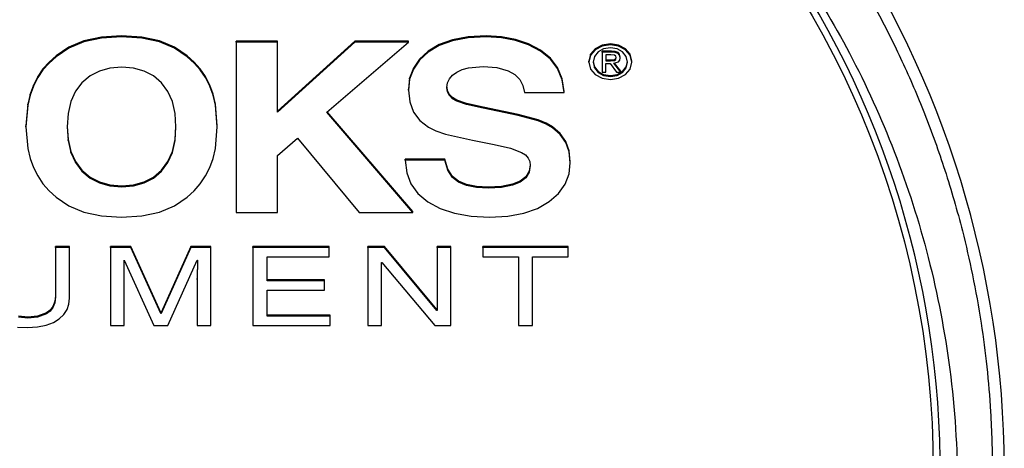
# Model space of a CAD drawing. Header units: inches. Extents: x 2.6 to 13.1, y 0.8 to 9.4.
# Tile 11 of 23: x 7.812 to 8.091, y 8.36 to 8.481. Entities that reach past the tile are written whole.
import ezdxf

# ---------------------------------------------------------------- set-up
doc = ezdxf.new("R2010")
doc.units = ezdxf.units.IN
doc.header["$MEASUREMENT"] = 0

msp = doc.modelspace()

# ---------------------------------------------------------------- linework, layer by layer
at = {"color": 7, "linetype": 'Continuous', "lineweight": 25}
for p, q in [((7.8350769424, 8.4760979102), (7.8300854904, 8.4750417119)), ((7.8407823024, 8.4764500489), (7.8350769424, 8.4760979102)), ((7.8407823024, 8.4761632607), (7.8350769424, 8.475811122)), ((7.8350769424, 8.475811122), (7.8350769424, 8.4760979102)), ((7.8464873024, 8.4760979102), (7.8407823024, 8.4764500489)), ((7.8407823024, 8.4761632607), (7.8407823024, 8.4764500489)), ((7.8464873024, 8.475811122), (7.8407823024, 8.4761632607)), ((7.8514788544, 8.4750417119), (7.8464873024, 8.4760979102)), ((7.8464873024, 8.475811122), (7.8464873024, 8.4760979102)), ((7.9389548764, 8.4761808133), (7.9345276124, 8.4753735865)), ((7.9440356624, 8.4764498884), (7.9389548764, 8.4761808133)), ((7.9389548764, 8.4758940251), (7.9389548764, 8.4761808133)), ((7.9440356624, 8.4761631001), (7.9389548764, 8.4758940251)), ((7.9483882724, 8.4761971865), (7.9440356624, 8.4764498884)), ((7.9440356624, 8.4761631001), (7.9440356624, 8.4764498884)), ((7.9483882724, 8.4759103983), (7.9440356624, 8.4761631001)), ((7.9524082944, 8.4754391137), (7.9483882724, 8.4761971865)), ((7.9483882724, 8.4759103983), (7.9483882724, 8.4761971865)), ((7.8258085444, 8.4732817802), (7.8222467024, 8.4708184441)), ((7.8300854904, 8.4750417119), (7.8258085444, 8.4732817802)), ((7.8300854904, 8.4747549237), (7.8258085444, 8.4729949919)), ((7.8258085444, 8.4729949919), (7.8258085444, 8.4732817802)), ((7.8350769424, 8.475811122), (7.8300854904, 8.4747549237)), ((7.8300854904, 8.4747549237), (7.8300854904, 8.4750417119)), ((7.8514788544, 8.4747549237), (7.8464873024, 8.475811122)), ((7.8557565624, 8.4732817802), (7.8514788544, 8.4750417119)), ((7.8514788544, 8.4747549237), (7.8514788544, 8.4750417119)), ((7.8557565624, 8.4729949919), (7.8514788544, 8.4747549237)), ((7.8593200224, 8.4708184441), (7.8557565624, 8.4732817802)), ((7.8557565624, 8.4729949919), (7.8557565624, 8.4732817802)), ((7.8849393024, 8.4749910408), (7.8732473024, 8.4749910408)), ((7.8732473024, 8.4747042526), (7.8732473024, 8.4749910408)), ((7.8732473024, 8.4747042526), (7.8732473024, 8.4263651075)), ((7.8849393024, 8.4747042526), (7.8732473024, 8.4747042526)), ((7.9068193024, 8.4749910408), (7.8849393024, 8.4550712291)), ((7.8849393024, 8.4747042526), (7.8849393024, 8.4749910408)), ((7.8849393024, 8.4547844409), (7.8849393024, 8.4747042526)), ((7.9068193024, 8.4747042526), (7.8849393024, 8.4547844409)), ((7.8988925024, 8.454795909), (7.9221053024, 8.4747042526)), ((7.9221053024, 8.4749910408), (7.9068193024, 8.4749910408)), ((7.9068193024, 8.4747042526), (7.9068193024, 8.4749910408)), ((7.9221053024, 8.4747042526), (7.9068193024, 8.4747042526)), ((7.9221053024, 8.4747042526), (7.9221053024, 8.4749910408)), ((7.9307538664, 8.4740282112), (7.9276336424, 8.4721446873)), ((7.9307538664, 8.4737414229), (7.9276336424, 8.4718578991)), ((7.9345276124, 8.4753735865), (7.9307538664, 8.4740282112)), ((7.9345276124, 8.4750867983), (7.9307538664, 8.4737414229)), ((7.9307538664, 8.4737414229), (7.9307538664, 8.4740282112)), ((7.9389548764, 8.4758940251), (7.9345276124, 8.4750867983)), ((7.9345276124, 8.4750867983), (7.9345276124, 8.4753735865)), ((7.9524082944, 8.4751523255), (7.9483882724, 8.4759103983)), ((7.9560962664, 8.4741757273), (7.9524082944, 8.4754391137)), ((7.9524082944, 8.4751523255), (7.9524082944, 8.4754391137)), ((7.9560962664, 8.4738889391), (7.9524082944, 8.4751523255)), ((7.9594527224, 8.4724070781), (7.9560962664, 8.4741757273)), ((7.9560962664, 8.4738889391), (7.9560962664, 8.4741757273)), ((7.9594527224, 8.4721202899), (7.9560962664, 8.4738889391)), ((7.9769365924, 8.4738539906), (7.9749962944, 8.4728300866)), ((7.9769365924, 8.4735672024), (7.9749962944, 8.4725432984)), ((7.9792813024, 8.4742232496), (7.9769365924, 8.4738539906)), ((7.9792813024, 8.4739364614), (7.9769365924, 8.4735672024)), ((7.9769365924, 8.4735672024), (7.9769365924, 8.4738539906)), ((7.9816076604, 8.4738539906), (7.9792813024, 8.4742232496)), ((7.9792813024, 8.4739364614), (7.9792813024, 8.4742232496)), ((7.9816076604, 8.4735672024), (7.9792813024, 8.4739364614)), ((7.9835385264, 8.4728300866), (7.9816076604, 8.4738539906)), ((7.9816076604, 8.4735672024), (7.9816076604, 8.4738539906)), ((7.9835385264, 8.4725432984), (7.9816076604, 8.4735672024)), ((7.8222467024, 8.4708184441), (7.8202325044, 8.469053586)), ((7.8222467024, 8.4705316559), (7.8202325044, 8.4687667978)), ((7.8258085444, 8.4729949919), (7.8222467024, 8.4705316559)), ((7.8222467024, 8.4705316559), (7.8222467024, 8.4708184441)), ((7.8593200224, 8.4705316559), (7.8557565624, 8.4729949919)), ((7.8613247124, 8.469053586), (7.8593200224, 8.4708184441)), ((7.8593200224, 8.4705316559), (7.8593200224, 8.4708184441)), ((7.8613247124, 8.4687667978), (7.8593200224, 8.4705316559)), ((7.9276336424, 8.4721446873), (7.9251896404, 8.469854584)), ((7.9276336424, 8.4718578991), (7.9251896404, 8.4695677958)), ((7.9276336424, 8.4718578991), (7.9276336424, 8.4721446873)), ((7.9622619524, 8.4701568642), (7.9594527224, 8.4724070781)), ((7.9594527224, 8.4721202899), (7.9594527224, 8.4724070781)), ((7.9622619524, 8.469870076), (7.9594527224, 8.4721202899)), ((7.9736748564, 8.4712773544), (7.9731867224, 8.4693216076)), ((7.9736748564, 8.4709905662), (7.9731867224, 8.4690348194)), ((7.9749962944, 8.4728300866), (7.9736748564, 8.4712773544)), ((7.9749962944, 8.4725432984), (7.9736748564, 8.4709905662)), ((7.9736748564, 8.4709905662), (7.9736748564, 8.4712773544)), ((7.9747702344, 8.4706539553), (7.9743925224, 8.4690348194)), ((7.9758071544, 8.4719479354), (7.9747702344, 8.4706539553)), ((7.9749962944, 8.4725432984), (7.9749962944, 8.4728300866)), ((7.9773589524, 8.4728057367), (7.9758071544, 8.4719479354)), ((7.9795973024, 8.47214203), (7.9769613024, 8.47214203)), ((7.9769613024, 8.4718552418), (7.9769613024, 8.47214203)), ((7.9795973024, 8.4718552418), (7.9769613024, 8.4718552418)), ((7.9769613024, 8.4718552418), (7.9769613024, 8.4661860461)), ((7.9792813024, 8.4731163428), (7.9773589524, 8.4728057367)), ((7.9794394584, 8.4711275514), (7.9780133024, 8.4711275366)), ((7.9780133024, 8.4711275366), (7.9780133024, 8.4693717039)), ((7.9811853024, 8.4728057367), (7.9792813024, 8.4731163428)), ((7.9804678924, 8.4709748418), (7.9794394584, 8.4711275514)), ((7.9806697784, 8.4720473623), (7.9795973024, 8.47214203)), ((7.9795973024, 8.4718552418), (7.9795973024, 8.47214203)), ((7.9806697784, 8.471760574), (7.9795973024, 8.4718552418)), ((7.9808155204, 8.4707218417), (7.9804678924, 8.4709748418)), ((7.9814339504, 8.4717553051), (7.9806697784, 8.4720473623)), ((7.9806697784, 8.471760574), (7.9806697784, 8.4720473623)), ((7.9814339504, 8.4714685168), (7.9806697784, 8.471760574)), ((7.9809486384, 8.4702958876), (7.9808155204, 8.4707218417)), ((7.9827276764, 8.4719479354), (7.9811853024, 8.4728057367)), ((7.9818913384, 8.4712537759), (7.9814339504, 8.4717553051)), ((7.9814339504, 8.4714685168), (7.9814339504, 8.4717553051)), ((7.9818913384, 8.4709669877), (7.9814339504, 8.4714685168)), ((7.9820434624, 8.4705306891), (7.9818913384, 8.4712537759)), ((7.9818913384, 8.4709669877), (7.9818913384, 8.4712537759)), ((7.9820434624, 8.4702439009), (7.9818913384, 8.4709669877)), ((7.9820434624, 8.4702439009), (7.9820434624, 8.4705306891)), ((7.9837611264, 8.4706539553), (7.9827276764, 8.4719479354)), ((7.9848564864, 8.4712773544), (7.9835385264, 8.4728300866)), ((7.9835385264, 8.4725432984), (7.9835385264, 8.4728300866)), ((7.9848564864, 8.4709905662), (7.9835385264, 8.4725432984)), ((7.9841383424, 8.4690348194), (7.9837611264, 8.4706539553)), ((7.9853441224, 8.4693216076), (7.9848564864, 8.4712773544)), ((7.9848564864, 8.4709905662), (7.9848564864, 8.4712773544)), ((7.9853441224, 8.4690348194), (7.9848564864, 8.4709905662)), ((7.8202325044, 8.469053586), (7.8184867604, 8.4670819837)), ((7.8202325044, 8.4687667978), (7.8184867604, 8.4667951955)), ((7.8202325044, 8.4687667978), (7.8202325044, 8.469053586)), ((7.8630625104, 8.4670819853), (7.8613247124, 8.469053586)), ((7.8613247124, 8.4687667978), (7.8613247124, 8.469053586)), ((7.8630625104, 8.4667951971), (7.8613247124, 8.4687667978)), ((7.9251896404, 8.469854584), (7.9234443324, 8.4672894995)), ((7.9251896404, 8.4695677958), (7.9234443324, 8.4670027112)), ((7.9251896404, 8.4695677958), (7.9251896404, 8.469854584)), ((7.9390352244, 8.467377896), (7.9432578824, 8.4677717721)), ((7.9432578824, 8.4677717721), (7.9471339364, 8.4674692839)), ((7.9643132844, 8.4674505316), (7.9622619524, 8.4701568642)), ((7.9622619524, 8.469870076), (7.9622619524, 8.4701568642)), ((7.9643132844, 8.4671637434), (7.9622619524, 8.469870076)), ((7.9731867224, 8.4690348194), (7.9731867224, 8.4693216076)), ((7.9731867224, 8.4690348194), (7.9736748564, 8.467062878)), ((7.9743925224, 8.4690348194), (7.9747702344, 8.4673941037)), ((7.9744257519, 8.4691772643), (7.9747702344, 8.4676808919)), ((7.9747702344, 8.4676808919), (7.9758071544, 8.4663788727)), ((7.9747702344, 8.4673941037), (7.9747702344, 8.4676808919)), ((7.9780133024, 8.4696584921), (7.9792673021, 8.4696585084)), ((7.9780133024, 8.4693717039), (7.9792673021, 8.4693717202)), ((7.9780133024, 8.4686441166), (7.979219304, 8.468644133)), ((7.9780135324, 8.466186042), (7.9780133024, 8.4686441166)), ((7.9780135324, 8.4664728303), (7.9780133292, 8.4686441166)), ((7.979219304, 8.468644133), (7.9810453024, 8.4661860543)), ((7.9792673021, 8.4696585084), (7.9804413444, 8.4697941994)), ((7.9792673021, 8.4693717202), (7.9792673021, 8.4696585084)), ((7.9792673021, 8.4693717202), (7.9804413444, 8.4695074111)), ((7.9802485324, 8.4686834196), (7.9815269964, 8.4691220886)), ((7.9822193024, 8.4661860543), (7.9802485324, 8.4686834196)), ((7.9822193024, 8.4664728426), (7.9804266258, 8.4687445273)), ((7.9804413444, 8.4697941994), (7.9808109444, 8.470071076)), ((7.9804413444, 8.4695074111), (7.9804413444, 8.4697941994)), ((7.9804413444, 8.4695074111), (7.9808109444, 8.4697842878)), ((7.9808109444, 8.470071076), (7.9809071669, 8.4704285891)), ((7.9808109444, 8.4697842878), (7.9809486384, 8.4702958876)), ((7.9808109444, 8.4697842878), (7.9808109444, 8.470071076)), ((7.9815269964, 8.4691220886), (7.9819058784, 8.4695865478)), ((7.9819058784, 8.4695865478), (7.9820434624, 8.4702439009)), ((7.9827276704, 8.4663788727), (7.9837611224, 8.4676808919)), ((7.9837611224, 8.4676808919), (7.9841051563, 8.469177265)), ((7.9837611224, 8.4673941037), (7.9841383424, 8.4690348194)), ((7.9837611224, 8.4673941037), (7.9837611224, 8.4676808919)), ((7.9848564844, 8.467062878), (7.9853441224, 8.4690348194)), ((7.9853441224, 8.4690348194), (7.9853441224, 8.4693216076)), ((7.8170095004, 8.4649036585), (7.8158007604, 8.4625186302)), ((7.8184867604, 8.4670819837), (7.8170095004, 8.4649036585)), ((7.8184867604, 8.4667951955), (7.8170095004, 8.4646168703)), ((7.8170095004, 8.4646168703), (7.8170095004, 8.4649036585)), ((7.8184867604, 8.4667951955), (7.8184867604, 8.4670819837)), ((7.8318309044, 8.4651065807), (7.8295470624, 8.4631759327)), ((7.8344706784, 8.4664857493), (7.8318309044, 8.4651065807)), ((7.8374669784, 8.4673133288), (7.8344706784, 8.4664857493)), ((7.8408204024, 8.4675892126), (7.8374669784, 8.4673133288)), ((7.8441705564, 8.4673125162), (7.8408204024, 8.4675892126)), ((7.8471572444, 8.4664822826), (7.8441705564, 8.4673125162)), ((7.8497797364, 8.4650982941), (7.8471572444, 8.4664822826)), ((7.8520373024, 8.463160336), (7.8497797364, 8.4650982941)), ((7.8645332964, 8.4649036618), (7.8630625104, 8.4670819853)), ((7.8630625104, 8.4667951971), (7.8630625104, 8.4670819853)), ((7.8645332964, 8.4646168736), (7.8630625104, 8.4667951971)), ((7.8657369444, 8.4625186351), (7.8645332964, 8.4649036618)), ((7.8645332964, 8.4646168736), (7.8645332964, 8.4649036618)), ((7.9234443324, 8.4672894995), (7.9223973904, 8.4644494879)), ((7.9234443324, 8.4670027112), (7.9223973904, 8.4641626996)), ((7.9234443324, 8.4670027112), (7.9234443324, 8.4672894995)), ((7.9336604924, 8.4643120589), (7.9345358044, 8.4653325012)), ((7.9345358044, 8.4653325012), (7.9357613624, 8.4661968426)), ((7.9357613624, 8.4661968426), (7.9372798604, 8.4668857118)), ((7.9372798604, 8.4668857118), (7.9390352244, 8.467377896)), ((7.9471339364, 8.4674692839), (7.9503204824, 8.4665621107)), ((7.9503204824, 8.4665621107), (7.9522032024, 8.4654897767)), ((7.9522032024, 8.4654897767), (7.9535934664, 8.4641026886)), ((7.9656068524, 8.4642881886), (7.9643132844, 8.4674505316)), ((7.9643132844, 8.4671637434), (7.9643132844, 8.4674505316)), ((7.9656068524, 8.4640014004), (7.9643132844, 8.4671637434)), ((7.9736748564, 8.467062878), (7.9749962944, 8.4655021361)), ((7.9747702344, 8.4673941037), (7.9758071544, 8.4660920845)), ((7.9749962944, 8.4655021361), (7.9769365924, 8.4644755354)), ((7.9758071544, 8.4663788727), (7.9773589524, 8.4655206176)), ((7.9758071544, 8.4660920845), (7.9758071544, 8.4663788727)), ((7.9758071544, 8.4660920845), (7.9773589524, 8.4652338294)), ((7.9769613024, 8.4661860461), (7.9780135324, 8.466186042)), ((7.9773589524, 8.4655206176), (7.9792813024, 8.4652111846)), ((7.9773589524, 8.4652338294), (7.9773589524, 8.4655206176)), ((7.9773589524, 8.4652338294), (7.9792813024, 8.4649243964)), ((7.9780135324, 8.466186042), (7.9780135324, 8.4664728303)), ((7.9792813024, 8.4652111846), (7.9811852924, 8.4655206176)), ((7.9792813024, 8.4649243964), (7.9811852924, 8.4652338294)), ((7.9792813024, 8.4649243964), (7.9792813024, 8.4652111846)), ((7.9810453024, 8.4661860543), (7.9822193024, 8.4661860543)), ((7.9811852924, 8.4655206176), (7.9827276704, 8.4663788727)), ((7.9811852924, 8.4652338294), (7.9827276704, 8.4660920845)), ((7.9811852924, 8.4652338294), (7.9811852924, 8.4655206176)), ((7.9816076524, 8.4644755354), (7.9835385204, 8.4655021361)), ((7.9822193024, 8.4661860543), (7.9822193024, 8.4664728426)), ((7.9827276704, 8.4660920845), (7.9837611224, 8.4673941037)), ((7.9827276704, 8.4660920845), (7.9827276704, 8.4663788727)), ((7.9835385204, 8.4655021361), (7.9848564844, 8.467062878)), ((7.8158007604, 8.4625186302), (7.8148605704, 8.4599269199)), ((7.8158007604, 8.4622318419), (7.8148605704, 8.4596401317)), ((7.8170095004, 8.4646168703), (7.8158007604, 8.4622318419)), ((7.8158007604, 8.4622318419), (7.8158007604, 8.4625186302)), ((7.8295470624, 8.4631759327), (7.8277068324, 8.4607367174)), ((7.8538525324, 8.4607156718), (7.8520373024, 8.463160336)), ((7.8657369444, 8.4622318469), (7.8645332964, 8.4646168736)), ((7.8666733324, 8.4599269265), (7.8657369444, 8.4625186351)), ((7.8657369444, 8.4622318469), (7.8657369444, 8.4625186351)), ((7.8666733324, 8.4596401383), (7.8657369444, 8.4622318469)), ((7.9223973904, 8.4644494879), (7.9220484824, 8.4613345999)), ((7.9223973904, 8.4641626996), (7.9220484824, 8.4610478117)), ((7.9223973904, 8.4641626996), (7.9223973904, 8.4644494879)), ((7.9329603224, 8.4618026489), (7.9331353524, 8.46313546)), ((7.9331353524, 8.46313546), (7.9336604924, 8.4643120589)), ((7.9535934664, 8.4641026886), (7.9544909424, 8.4624005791)), ((7.9544909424, 8.4624005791), (7.9548953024, 8.4603831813)), ((7.9661427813, 8.4606699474), (7.9656068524, 8.4642881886)), ((7.9656068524, 8.4640014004), (7.9656068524, 8.4642881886)), ((7.9661427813, 8.4603831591), (7.9656068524, 8.4640014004)), ((7.9769365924, 8.4644755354), (7.9792813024, 8.4641060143)), ((7.9792813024, 8.4641060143), (7.9816076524, 8.4644755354)), ((7.8148605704, 8.4599269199), (7.8141889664, 8.4571285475)), ((7.8148605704, 8.4596401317), (7.8141889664, 8.4568417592)), ((7.8148605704, 8.4596401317), (7.8148605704, 8.4599269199)), ((7.8277068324, 8.4607367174), (7.8263927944, 8.4578317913)), ((7.8551487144, 8.4578116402), (7.8538525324, 8.4607156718)), ((7.8673423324, 8.4571285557), (7.8666733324, 8.4599269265)), ((7.8666733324, 8.4596401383), (7.8666733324, 8.4599269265)), ((7.8673423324, 8.4568417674), (7.8666733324, 8.4596401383)), ((7.9220484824, 8.4610478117), (7.9220484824, 8.4613345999)), ((7.9220484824, 8.4610478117), (7.9224056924, 8.4577186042)), ((7.9331328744, 8.4605894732), (7.9329603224, 8.4618026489)), ((7.9331328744, 8.4608762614), (7.9329799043, 8.4619517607)), ((7.9336507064, 8.4598271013), (7.9331328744, 8.4608762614)), ((7.9331328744, 8.4605894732), (7.9331328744, 8.4608762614)), ((7.9336507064, 8.4595403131), (7.9331328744, 8.4605894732)), ((7.9345140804, 8.4589418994), (7.9336507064, 8.4598271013)), ((7.9336507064, 8.4595403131), (7.9336507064, 8.4598271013)), ((7.9345140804, 8.4586551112), (7.9336507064, 8.4595403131)), ((7.9548953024, 8.4603831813), (7.9661427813, 8.4603831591)), ((7.9661427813, 8.4603831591), (7.9661427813, 8.4606699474)), ((7.8141889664, 8.4571285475), (7.8136516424, 8.4509119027)), ((7.8141889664, 8.4568417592), (7.8136516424, 8.4506251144)), ((7.8141889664, 8.4568417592), (7.8141889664, 8.4571285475)), ((7.8263927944, 8.4578317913), (7.8256046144, 8.45446121)), ((7.8559261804, 8.4544481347), (7.8551487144, 8.4578116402)), ((7.8678776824, 8.4509119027), (7.8673423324, 8.4571285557)), ((7.8673423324, 8.4568417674), (7.8673423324, 8.4571285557)), ((7.8678776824, 8.4506251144), (7.8673423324, 8.4568417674)), ((7.9224056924, 8.4577186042), (7.9234774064, 8.4548616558)), ((7.9357232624, 8.4582205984), (7.9345140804, 8.4589418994)), ((7.9345140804, 8.4586551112), (7.9345140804, 8.4589418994)), ((7.9357232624, 8.4579338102), (7.9345140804, 8.4586551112)), ((7.9384872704, 8.4572923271), (7.9357232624, 8.4582205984)), ((7.9357232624, 8.4579338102), (7.9357232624, 8.4582205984)), ((7.9384872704, 8.4570055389), (7.9357232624, 8.4579338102)), ((7.9432303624, 8.4562127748), (7.9384872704, 8.4572923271)), ((7.9384872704, 8.4570055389), (7.9384872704, 8.4572923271)), ((7.9432303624, 8.4559259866), (7.9384872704, 8.4570055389)), ((7.8256046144, 8.45446121), (7.8253419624, 8.4506250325)), ((7.8561852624, 8.4506250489), (7.8559261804, 8.4544481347)), ((7.9232977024, 8.4263651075), (7.8988925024, 8.454795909)), ((7.9232977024, 8.4266518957), (7.8990342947, 8.4549175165)), ((7.9234774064, 8.4548616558), (7.9252637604, 8.4524771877)), ((7.9531313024, 8.4541973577), (7.9432303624, 8.4562127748)), ((7.9432303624, 8.4559259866), (7.9432303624, 8.4562127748)), ((7.9531313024, 8.4539105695), (7.9432303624, 8.4559259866)), ((7.9588246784, 8.4526566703), (7.9531313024, 8.4541973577)), ((7.9531313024, 8.4539105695), (7.9531313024, 8.4541973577)), ((7.9588246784, 8.4523698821), (7.9531313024, 8.4539105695)), ((7.8136516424, 8.4506251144), (7.8136516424, 8.4509119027)), ((7.8678776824, 8.4506251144), (7.8678776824, 8.4509119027)), ((7.9252637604, 8.4524771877), (7.9277648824, 8.4505654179)), ((7.9610595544, 8.4517209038), (7.9588246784, 8.4526566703)), ((7.9588246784, 8.4523698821), (7.9588246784, 8.4526566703)), ((7.9610595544, 8.4514341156), (7.9588246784, 8.4523698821)), ((7.9628877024, 8.450674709), (7.9610595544, 8.4517209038)), ((7.9610595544, 8.4514341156), (7.9610595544, 8.4517209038)), ((7.9628877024, 8.4503879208), (7.9610595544, 8.4514341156)), ((7.8136516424, 8.4506251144), (7.8141889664, 8.4445061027)), ((7.8253419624, 8.4506250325), (7.8256046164, 8.4467876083)), ((7.8253517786, 8.4507684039), (7.8256046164, 8.4470743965)), ((7.8559261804, 8.4470744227), (7.8561755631, 8.4507681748)), ((7.8559261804, 8.4467876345), (7.8561852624, 8.4506250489)), ((7.8673423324, 8.4445061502), (7.8678776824, 8.4506251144)), ((7.9277648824, 8.4505654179), (7.9298060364, 8.4495805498)), ((7.9298060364, 8.4495805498), (7.9325556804, 8.4486319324)), ((7.9325556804, 8.4486319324), (7.9401812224, 8.4468427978)), ((7.9650903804, 8.4487747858), (7.9628877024, 8.450674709)), ((7.9628877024, 8.4503879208), (7.9628877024, 8.450674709)), ((7.9650903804, 8.4484879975), (7.9628877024, 8.4503879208)), ((7.9666645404, 8.446493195), (7.9650903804, 8.4487747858)), ((7.9650903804, 8.4484879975), (7.9650903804, 8.4487747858)), ((7.9666645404, 8.4462064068), (7.9650903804, 8.4484879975)), ((7.8256046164, 8.4470743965), (7.8263927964, 8.4437028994)), ((7.8256046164, 8.4467876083), (7.8256046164, 8.4470743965)), ((7.8256046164, 8.4467876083), (7.8263927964, 8.4434161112)), ((7.8551487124, 8.4437029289), (7.8559261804, 8.4470744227)), ((7.8551487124, 8.4434161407), (7.8559261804, 8.4467876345)), ((7.8559261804, 8.4467876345), (7.8559261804, 8.4470744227)), ((7.8849390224, 8.442531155), (7.8906236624, 8.4474530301)), ((7.8906236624, 8.4474530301), (7.9080833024, 8.4263651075)), ((7.9401812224, 8.4468427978), (7.9463131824, 8.4456874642)), ((7.9463131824, 8.4456874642), (7.9509610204, 8.4446239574)), ((7.9676095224, 8.4438297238), (7.9666645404, 8.446493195)), ((7.9666645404, 8.4462064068), (7.9666645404, 8.446493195)), ((7.9676095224, 8.4435429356), (7.9666645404, 8.4462064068)), ((7.8141889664, 8.4445061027), (7.8148605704, 8.4417322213)), ((7.8263927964, 8.4437028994), (7.8277068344, 8.4407977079)), ((7.8263927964, 8.4434161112), (7.8263927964, 8.4437028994)), ((7.8263927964, 8.4434161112), (7.8277068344, 8.4405109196)), ((7.8538525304, 8.4407977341), (7.8551487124, 8.4437029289)), ((7.8538525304, 8.4405109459), (7.8551487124, 8.4434161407)), ((7.8551487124, 8.4434161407), (7.8551487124, 8.4437029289)), ((7.8666733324, 8.4417322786), (7.8673423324, 8.4445061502)), ((7.9509610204, 8.4446239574), (7.9541335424, 8.443416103)), ((7.9541335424, 8.443416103), (7.9551981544, 8.4426904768)), ((7.9551981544, 8.4426904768), (7.9559581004, 8.4418300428)), ((7.9679246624, 8.4407841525), (7.9676095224, 8.4438297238)), ((7.9676095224, 8.4435429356), (7.9676095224, 8.4438297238)), ((7.9679246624, 8.4404973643), (7.9676095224, 8.4435429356)), ((7.8148605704, 8.4417322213), (7.8158007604, 8.4391487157)), ((7.8277068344, 8.4407977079), (7.8295470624, 8.4383592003)), ((7.8277068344, 8.4405109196), (7.8277068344, 8.4407977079)), ((7.8277068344, 8.4405109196), (7.8295470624, 8.4380724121)), ((7.8520373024, 8.4383592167), (7.8538525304, 8.4407977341)), ((7.8520373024, 8.4380724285), (7.8538525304, 8.4405109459)), ((7.8538525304, 8.4405109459), (7.8538525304, 8.4407977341)), ((7.8657369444, 8.4391487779), (7.8666733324, 8.4417322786)), ((7.8849393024, 8.4263651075), (7.8849390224, 8.442531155)), ((7.8849393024, 8.4266518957), (7.8849390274, 8.4425311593)), ((7.9324053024, 8.4415170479), (7.921157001, 8.441517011)), ((7.921157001, 8.4412302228), (7.921157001, 8.441517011)), ((7.9324053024, 8.4412302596), (7.921157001, 8.4412302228)), ((7.921157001, 8.4412302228), (7.9215555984, 8.4376654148)), ((7.9332166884, 8.4386228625), (7.9324053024, 8.4415170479)), ((7.9324053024, 8.4412302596), (7.9324053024, 8.4415170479)), ((7.9332166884, 8.4383360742), (7.9324053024, 8.4412302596)), ((7.9559581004, 8.4418300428), (7.9564137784, 8.4408341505)), ((7.9565442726, 8.4398610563), (7.9562503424, 8.4380971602)), ((7.9564137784, 8.4408341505), (7.9565655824, 8.4397021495)), ((7.9675507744, 8.437318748), (7.9679246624, 8.4404973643)), ((7.9679246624, 8.4404973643), (7.9679246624, 8.4407841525)), ((7.8158007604, 8.4391487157), (7.8170095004, 8.4367555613)), ((7.8295470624, 8.4383592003), (7.8318309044, 8.4364284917)), ((7.8295470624, 8.4380724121), (7.8295470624, 8.4383592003)), ((7.8295470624, 8.4380724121), (7.8318309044, 8.4361417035)), ((7.8497797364, 8.4364284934), (7.8520373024, 8.4383592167)), ((7.8497797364, 8.4361417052), (7.8520373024, 8.4380724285)), ((7.8520373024, 8.4380724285), (7.8520373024, 8.4383592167)), ((7.8645332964, 8.4367556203), (7.8657369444, 8.4391487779)), ((7.9215555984, 8.4376654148), (7.9227519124, 8.4345039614)), ((7.9345551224, 8.4365656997), (7.9332166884, 8.4386228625)), ((7.9332166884, 8.4383360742), (7.9332166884, 8.4386228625)), ((7.9345551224, 8.4362789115), (7.9332166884, 8.4383360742)), ((7.9562503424, 8.4380971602), (7.9553046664, 8.4365301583)), ((7.9562503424, 8.4378103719), (7.9553046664, 8.4362433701)), ((7.9565655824, 8.4397021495), (7.9562503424, 8.4378103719)), ((7.9562503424, 8.4378103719), (7.9562503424, 8.4380971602)), ((7.9664295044, 8.4344218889), (7.9675507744, 8.437318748)), ((7.8170095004, 8.4367555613), (7.8184867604, 8.4345527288)), ((7.8184867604, 8.4345527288), (7.8202325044, 8.4325401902)), ((7.8318309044, 8.4364284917), (7.8344706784, 8.4350497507)), ((7.8318309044, 8.4361417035), (7.8318309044, 8.4364284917)), ((7.8318309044, 8.4361417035), (7.8344706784, 8.4347629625)), ((7.8344706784, 8.4350497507), (7.8374669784, 8.4342227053)), ((7.8344706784, 8.4347629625), (7.8344706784, 8.4350497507)), ((7.8344706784, 8.4347629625), (7.8374669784, 8.4339359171)), ((7.8374669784, 8.4342227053), (7.8408204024, 8.4339470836)), ((7.8374669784, 8.4339359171), (7.8374669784, 8.4342227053)), ((7.8408204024, 8.4339470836), (7.8441705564, 8.4342227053)), ((7.8441705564, 8.4342227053), (7.8471572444, 8.4350497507)), ((7.8441705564, 8.4339359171), (7.8471572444, 8.4347629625)), ((7.8441705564, 8.4339359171), (7.8441705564, 8.4342227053)), ((7.8471572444, 8.4350497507), (7.8497797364, 8.4364284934)), ((7.8471572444, 8.4347629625), (7.8497797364, 8.4361417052)), ((7.8471572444, 8.4347629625), (7.8471572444, 8.4350497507)), ((7.8497797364, 8.4361417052), (7.8497797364, 8.4364284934)), ((7.8613247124, 8.432540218), (7.8630625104, 8.4345527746)), ((7.8630625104, 8.4345527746), (7.8645332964, 8.4367556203)), ((7.9227519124, 8.4345039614), (7.9247467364, 8.4317460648)), ((7.9362816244, 8.4352601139), (7.9345551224, 8.4365656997)), ((7.9345551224, 8.4362789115), (7.9345551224, 8.4365656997)), ((7.9362816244, 8.4349733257), (7.9345551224, 8.4362789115)), ((7.9385315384, 8.4343274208), (7.9362816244, 8.4352601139)), ((7.9362816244, 8.4349733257), (7.9362816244, 8.4352601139)), ((7.9385315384, 8.4340406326), (7.9362816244, 8.4349733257)), ((7.9413046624, 8.4337677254), (7.9385315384, 8.4343274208)), ((7.9385315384, 8.4340406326), (7.9385315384, 8.4343274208)), ((7.9515222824, 8.4343700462), (7.9484618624, 8.4337783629)), ((7.9537286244, 8.4352878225), (7.9515222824, 8.4343700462)), ((7.9537286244, 8.4350010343), (7.9515222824, 8.434083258)), ((7.9515222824, 8.434083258), (7.9515222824, 8.4343700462)), ((7.9553046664, 8.4365301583), (7.9537286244, 8.4352878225)), ((7.9553046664, 8.4362433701), (7.9537286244, 8.4350010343)), ((7.9537286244, 8.4350010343), (7.9537286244, 8.4352878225)), ((7.9553046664, 8.4362433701), (7.9553046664, 8.4365301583)), ((7.9645614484, 8.4318067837), (7.9664295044, 8.4344218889)), ((7.8202325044, 8.4325401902), (7.8222467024, 8.4307179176)), ((7.8374669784, 8.4339359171), (7.8408204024, 8.4336602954)), ((7.8408204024, 8.4336602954), (7.8408204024, 8.4339470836)), ((7.8408204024, 8.4336602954), (7.8441705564, 8.4339359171)), ((7.8593200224, 8.4307179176), (7.8613247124, 8.432540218)), ((7.9247467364, 8.4317460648), (7.9275408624, 8.4293919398)), ((7.9413046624, 8.4334809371), (7.9385315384, 8.4340406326)), ((7.9446008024, 8.4335811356), (7.9413046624, 8.4337677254)), ((7.9413046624, 8.4334809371), (7.9413046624, 8.4337677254)), ((7.9446008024, 8.4332943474), (7.9413046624, 8.4334809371)), ((7.9484618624, 8.4337783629), (7.9446008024, 8.4335811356)), ((7.9446008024, 8.4332943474), (7.9446008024, 8.4335811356)), ((7.9484618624, 8.4334915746), (7.9446008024, 8.4332943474)), ((7.9515222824, 8.434083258), (7.9484618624, 8.4334915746)), ((7.9484618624, 8.4334915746), (7.9484618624, 8.4337783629)), ((7.9619472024, 8.4294734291), (7.9645614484, 8.4318067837)), ((7.8222467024, 8.4307179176), (7.8258085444, 8.4282541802)), ((7.8557565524, 8.4282541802), (7.8593200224, 8.4307179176)), ((7.9275408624, 8.4293919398), (7.9310293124, 8.427508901)), ((7.9586517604, 8.4275540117), (7.9619472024, 8.4294734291)), ((7.8258085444, 8.4282541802), (7.8300854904, 8.4264945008)), ((7.8300854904, 8.4264945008), (7.8350769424, 8.4254387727)), ((7.8464872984, 8.4254387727), (7.8514788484, 8.4264945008)), ((7.8514788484, 8.4264945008), (7.8557565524, 8.4282541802)), ((7.8732473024, 8.4263651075), (7.8849393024, 8.4263651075)), ((7.8849393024, 8.4263651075), (7.8849393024, 8.4266518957)), ((7.9080833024, 8.4263651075), (7.9232977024, 8.4263651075)), ((7.9232977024, 8.4263651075), (7.9232977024, 8.4266518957)), ((7.9310293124, 8.427508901), (7.9351121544, 8.4261634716)), ((7.9351121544, 8.4261634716), (7.9397897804, 8.4253559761)), ((7.9502090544, 8.4253608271), (7.9547389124, 8.4261831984)), ((7.9547389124, 8.4261831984), (7.9586517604, 8.4275540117)), ((7.8350769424, 8.4254387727), (7.8407823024, 8.4250868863)), ((7.8407823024, 8.4250868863), (7.8464872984, 8.4254387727)), ((7.9397897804, 8.4253559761), (7.9450625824, 8.4250867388)), ((7.9450625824, 8.4250867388), (7.9502090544, 8.4253608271)), ((7.8260371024, 8.4167070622), (7.8220289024, 8.4167071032)), ((7.8220289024, 8.416420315), (7.8220289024, 8.4167071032)), ((7.8220289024, 8.416420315), (7.8220289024, 8.4024453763)), ((7.8260371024, 8.416420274), (7.8220289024, 8.416420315)), ((7.8260371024, 8.416420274), (7.8260371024, 8.4167070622)), ((7.8260371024, 8.4020788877), (7.8260371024, 8.416420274)), ((7.8434013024, 8.4167068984), (7.8376533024, 8.4167068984)), ((7.8376533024, 8.4164201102), (7.8376533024, 8.4167068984)), ((7.8376533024, 8.4164201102), (7.8376533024, 8.3943208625)), ((7.8434013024, 8.4164201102), (7.8376533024, 8.4164201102)), ((7.8518733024, 8.3980251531), (7.8434013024, 8.4167068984)), ((7.8434013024, 8.4164201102), (7.8434013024, 8.4167068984)), ((7.8518733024, 8.3977383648), (7.8434013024, 8.4164201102)), ((7.8603893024, 8.4167068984), (7.8519553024, 8.3980251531)), ((7.8603893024, 8.4164201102), (7.8519553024, 8.3977383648)), ((7.8660893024, 8.4167068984), (7.8603893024, 8.4167068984)), ((7.8603893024, 8.4164201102), (7.8603893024, 8.4167068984)), ((7.8660893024, 8.4164201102), (7.8603893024, 8.4164201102)), ((7.8660893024, 8.4164201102), (7.8660893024, 8.4167068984)), ((7.8660893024, 8.3943208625), (7.8660893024, 8.4164201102)), ((7.8996133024, 8.4167068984), (7.8779913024, 8.4167068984)), ((7.8779913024, 8.4164201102), (7.8779913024, 8.4167068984)), ((7.8779913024, 8.4164201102), (7.8779913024, 8.3943208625)), ((7.8996133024, 8.4164201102), (7.8779913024, 8.4164201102)), ((7.8996133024, 8.4164201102), (7.8996133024, 8.4167068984)), ((7.8996133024, 8.4137760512), (7.8996133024, 8.4164201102)), ((7.9152773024, 8.4167070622), (7.9105233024, 8.4167070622)), ((7.9105233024, 8.416420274), (7.9105233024, 8.4167070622)), ((7.9152773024, 8.416420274), (7.9105233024, 8.416420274)), ((7.9105233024, 8.416420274), (7.9105233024, 8.3943210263)), ((7.9301133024, 8.3988546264), (7.9152773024, 8.4167070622)), ((7.9152773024, 8.416420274), (7.9152773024, 8.4167070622)), ((7.9301133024, 8.3985678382), (7.9152773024, 8.416420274)), ((7.9340773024, 8.4167070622), (7.9301953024, 8.4167070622)), ((7.9301953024, 8.416420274), (7.9301953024, 8.4167070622)), ((7.9301953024, 8.416420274), (7.9301953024, 8.3985678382)), ((7.9340773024, 8.416420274), (7.9301953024, 8.416420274)), ((7.9340773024, 8.416420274), (7.9340773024, 8.4167070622)), ((7.9340773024, 8.3943210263), (7.9340773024, 8.416420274)), ((7.9672713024, 8.4167070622), (7.9431773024, 8.4167070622)), ((7.9431773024, 8.416420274), (7.9431773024, 8.4167070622)), ((7.9431773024, 8.416420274), (7.9431773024, 8.4137760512)), ((7.9672713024, 8.416420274), (7.9431773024, 8.416420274)), ((7.9672713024, 8.416420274), (7.9672713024, 8.4167070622)), ((7.9672713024, 8.4137760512), (7.9672713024, 8.416420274)), ((7.8414533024, 8.4128507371), (7.8415399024, 8.4128507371)), ((7.8415393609, 8.4073728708), (7.8414533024, 8.4128507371)), ((7.8415393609, 8.407659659), (7.8414578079, 8.4128507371)), ((7.8415399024, 8.4128507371), (7.8498873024, 8.3943208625)), ((7.8538573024, 8.3943208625), (7.8622073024, 8.4128813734)), ((7.8622898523, 8.4128813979), (7.8622073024, 8.4073729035)), ((7.8622073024, 8.4128813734), (7.8622898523, 8.4128813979)), ((7.8622855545, 8.4128813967), (7.8622073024, 8.4076596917)), ((7.8820013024, 8.4137760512), (7.8996133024, 8.4137760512)), ((7.8820013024, 8.4070029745), (7.8820013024, 8.4137760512)), ((7.9144053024, 8.4121728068), (7.9144884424, 8.4121729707)), ((7.9144053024, 8.3943210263), (7.9144053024, 8.4121728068)), ((7.9144884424, 8.4121729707), (7.9295753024, 8.3943210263)), ((7.9431773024, 8.4137760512), (7.9532193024, 8.4137760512)), ((7.9532193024, 8.4137760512), (7.9532193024, 8.3943210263)), ((7.9572293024, 8.3943210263), (7.9572293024, 8.4137760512)), ((7.9572293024, 8.4137760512), (7.9672713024, 8.4137760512)), ((7.8415393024, 8.3943208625), (7.8415393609, 8.4073728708)), ((7.8415393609, 8.4073728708), (7.8415393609, 8.407659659)), ((7.8622073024, 8.4073729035), (7.8622073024, 8.4076596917)), ((7.8622073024, 8.4073729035), (7.8622073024, 8.3943208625)), ((7.8982493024, 8.4072897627), (7.8820013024, 8.4072897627)), ((7.8982493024, 8.4070029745), (7.8820013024, 8.4070029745)), ((7.8982493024, 8.4070029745), (7.8982493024, 8.4072897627)), ((7.8982493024, 8.4043559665), (7.8982493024, 8.4070029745)), ((7.8820013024, 8.4043559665), (7.8982493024, 8.4043559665)), ((7.8820013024, 8.3969678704), (7.8820013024, 8.4043559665)), ((7.8218440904, 8.4010935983), (7.8213254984, 8.3997600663)), ((7.8218440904, 8.4008068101), (7.8213254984, 8.3994732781)), ((7.8220289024, 8.4027321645), (7.8218440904, 8.4010935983)), ((7.8220289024, 8.4024453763), (7.8218440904, 8.4008068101)), ((7.8218440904, 8.4008068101), (7.8218440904, 8.4010935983)), ((7.8258578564, 8.4004208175), (7.8260371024, 8.4020788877)), ((7.8195020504, 8.3979013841), (7.8169887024, 8.3969426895)), ((7.8205268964, 8.3987048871), (7.8195020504, 8.3979013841)), ((7.8205268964, 8.3984180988), (7.8195020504, 8.3976145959)), ((7.8195020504, 8.3976145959), (7.8195020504, 8.3979013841)), ((7.8213254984, 8.3997600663), (7.8205268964, 8.3987048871)), ((7.8213254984, 8.3994732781), (7.8205268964, 8.3984180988)), ((7.8205268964, 8.3984180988), (7.8205268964, 8.3987048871)), ((7.8213254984, 8.3994732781), (7.8213254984, 8.3997600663)), ((7.8244049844, 8.3974501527), (7.8253159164, 8.3988657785)), ((7.8253159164, 8.3988657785), (7.8258578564, 8.4004208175)), ((7.8519553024, 8.3980251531), (7.8518733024, 8.3980251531)), ((7.8518733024, 8.3977383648), (7.8518733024, 8.3980251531)), ((7.8519553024, 8.3977383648), (7.8519553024, 8.3980251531)), ((7.9301953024, 8.3988546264), (7.9301133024, 8.3988546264)), ((7.9301133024, 8.3985678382), (7.9301133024, 8.3988546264)), ((7.9301953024, 8.3985678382), (7.9301133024, 8.3985678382)), ((7.8142156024, 8.3966705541), (7.8115245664, 8.396952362)), ((7.8142156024, 8.3963837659), (7.8115245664, 8.3966655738)), ((7.8169887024, 8.3969426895), (7.8142156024, 8.3966705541)), ((7.8142156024, 8.3963837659), (7.8142156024, 8.3966705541)), ((7.8169887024, 8.3966559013), (7.8142156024, 8.3963837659)), ((7.8195020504, 8.3976145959), (7.8169887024, 8.3966559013)), ((7.8169887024, 8.3966559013), (7.8169887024, 8.3969426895)), ((7.8193952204, 8.3944036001), (7.8214509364, 8.3951826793)), ((7.8214509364, 8.3951826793), (7.8231187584, 8.3962103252)), ((7.8231187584, 8.3962103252), (7.8244049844, 8.3974501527)), ((7.8519553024, 8.3977383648), (7.8518733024, 8.3977383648)), ((7.8998993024, 8.3972546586), (7.8820013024, 8.3972546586)), ((7.8998993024, 8.3969678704), (7.8820013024, 8.3969678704)), ((7.8998993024, 8.3969678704), (7.8998993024, 8.3972546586)), ((7.8998993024, 8.3943208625), (7.8998993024, 8.3969678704)), ((7.8113139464, 8.3939086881), (7.8140949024, 8.393736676)), ((7.8140949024, 8.393736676), (7.8169453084, 8.3939094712)), ((7.8169453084, 8.3939094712), (7.8193952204, 8.3944036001)), ((7.8376533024, 8.3943208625), (7.8415393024, 8.3943208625)), ((7.8498873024, 8.3943208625), (7.8538573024, 8.3943208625)), ((7.8622073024, 8.3943208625), (7.8660893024, 8.3943208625)), ((7.8779913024, 8.3943208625), (7.8998993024, 8.3943208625)), ((7.9105233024, 8.3943210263), (7.9144053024, 8.3943210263)), ((7.9295753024, 8.3943210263), (7.9340773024, 8.3943210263)), ((7.9532193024, 8.3943210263), (7.9572293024, 8.3943210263))]:
    msp.add_line(p, q, dxfattribs=at)
msp.add_circle((7.8118958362, 8.3533346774), 0.2588582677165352, dxfattribs=at)
for radius, start, end in [(0.2608267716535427, 119.6428817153, 60.3571182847), (0.2790000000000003, 132.8238335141, 47.1761664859)]:
    msp.add_arc((7.8118958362, 8.3533346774), radius, start, end, dxfattribs=at)
for points, knots in [([(7.811895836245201, 8.077744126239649), (7.806708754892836, 8.077828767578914), (7.796312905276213, 8.077998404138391), (7.780751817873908, 8.079371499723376), (7.765249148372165, 8.08156692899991), (7.749855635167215, 8.084665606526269), (7.731862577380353, 8.089363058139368), (7.711408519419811, 8.096329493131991), (7.688872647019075, 8.106310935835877), (7.667001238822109, 8.118457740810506), (7.645256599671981, 8.133280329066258), (7.623933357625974, 8.151098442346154), (7.605877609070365, 8.169727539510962), (7.591148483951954, 8.18792228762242), (7.579231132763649, 8.205116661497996), (7.569503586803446, 8.221764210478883), (7.561614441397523, 8.23761006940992), (7.555237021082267, 8.25249540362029), (7.549476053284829, 8.268552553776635), (7.545065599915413, 8.283831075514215), (7.541742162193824, 8.298319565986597), (7.539441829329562, 8.31117777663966), (7.537756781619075, 8.324156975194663), (7.536598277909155, 8.338050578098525), (7.536140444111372, 8.353334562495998), (7.536598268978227, 8.368618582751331), (7.537756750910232, 8.382512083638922), (7.539441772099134, 8.395491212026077), (7.541742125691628, 8.408349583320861), (7.545492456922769, 8.424699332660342), (7.551099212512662, 8.443394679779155), (7.559212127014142, 8.464031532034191), (7.570103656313, 8.486455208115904), (7.584536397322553, 8.51013582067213), (7.601480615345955, 8.531915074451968), (7.617370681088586, 8.548876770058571), (7.631515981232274, 8.561983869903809), (7.646683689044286, 8.574203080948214), (7.662903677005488, 8.585471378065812), (7.680196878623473, 8.595695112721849), (7.69797182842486, 8.604532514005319), (7.716115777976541, 8.6119965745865), (7.740779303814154, 8.620111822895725), (7.772662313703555, 8.62731829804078), (7.798886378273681, 8.628392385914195), (7.811895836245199, 8.628925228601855)], [0, 0, 0, 0, 0.0162570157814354, 0.0325820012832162, 0.0489983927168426, 0.0655292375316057, 0.0821971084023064, 0.1080934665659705, 0.1347282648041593, 0.162170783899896, 0.1904843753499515, 0.2228400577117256, 0.2569256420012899, 0.280685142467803, 0.3056613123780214, 0.3318663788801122, 0.35057678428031, 0.3704848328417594, 0.3915929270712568, 0.4139030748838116, 0.4298630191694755, 0.4473680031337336, 0.4630513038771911, 0.4792284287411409, 0.5000379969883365, 0.5208471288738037, 0.5370243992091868, 0.5527075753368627, 0.5702123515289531, 0.5861729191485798, 0.6156491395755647, 0.6429905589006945, 0.6682023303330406, 0.7070377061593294, 0.7431239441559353, 0.7660481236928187, 0.7881948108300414, 0.8095820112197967, 0.8323074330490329, 0.8544677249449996, 0.8760944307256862, 0.897221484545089, 0.9178852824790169, 0.9592638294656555, 1, 1, 1, 1]), ([(7.811895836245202, 8.628925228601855), (7.81708291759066, 8.628840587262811), (7.827478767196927, 8.628670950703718), (7.84303985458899, 8.627297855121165), (7.85854252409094, 8.625102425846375), (7.873936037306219, 8.622003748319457), (7.891929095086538, 8.617306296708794), (7.912383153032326, 8.610339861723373), (7.93491902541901, 8.600358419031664), (7.956790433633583, 8.588211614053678), (7.978535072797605, 8.573389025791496), (7.99985831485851, 8.555570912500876), (8.017914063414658, 8.53694181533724), (8.032643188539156, 8.518747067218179), (8.04456053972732, 8.501552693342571), (8.054288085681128, 8.484905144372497), (8.062177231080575, 8.469059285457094), (8.068554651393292, 8.454173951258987), (8.074315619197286, 8.438116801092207), (8.078726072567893, 8.422838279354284), (8.082049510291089, 8.408349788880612), (8.084349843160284, 8.3954915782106), (8.086034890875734, 8.38251237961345), (8.087193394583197, 8.36861877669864), (8.087651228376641, 8.353334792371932), (8.087193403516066, 8.338050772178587), (8.086034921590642, 8.324157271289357), (8.084349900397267, 8.311178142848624), (8.082049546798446, 8.298319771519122), (8.078299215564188, 8.28197002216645), (8.072692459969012, 8.263274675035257), (8.06457954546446, 8.242637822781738), (8.053688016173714, 8.220214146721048), (8.03925527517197, 8.196533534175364), (8.022311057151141, 8.174754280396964), (8.006420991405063, 8.157792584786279), (7.992275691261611, 8.144685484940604), (7.977107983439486, 8.132466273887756), (7.960887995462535, 8.121197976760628), (7.943594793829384, 8.110974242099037), (7.9258198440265, 8.10213684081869), (7.907675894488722, 8.094672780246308), (7.883012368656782, 8.08655753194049), (7.85112935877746, 8.079351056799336), (7.824905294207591, 8.078276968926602), (7.811895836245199, 8.077744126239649)], [0, 0, 0, 0, 0.0162570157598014, 0.0325820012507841, 0.0489983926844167, 0.0655292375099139, 0.0821971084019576, 0.1080934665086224, 0.1347282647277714, 0.1621707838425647, 0.1904843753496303, 0.2228400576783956, 0.2569256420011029, 0.2806851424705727, 0.3056613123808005, 0.3318663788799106, 0.3505767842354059, 0.3704848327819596, 0.3915929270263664, 0.4139030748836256, 0.4298630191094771, 0.447368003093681, 0.4630513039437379, 0.4792284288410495, 0.5000379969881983, 0.5208471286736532, 0.5370243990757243, 0.5527075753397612, 0.5702123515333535, 0.5861729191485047, 0.6156491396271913, 0.6429905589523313, 0.668202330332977, 0.707037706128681, 0.7431239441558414, 0.7660481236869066, 0.7881948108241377, 0.809582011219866, 0.8323074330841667, 0.8544677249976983, 0.8760944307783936, 0.8972214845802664, 0.9178852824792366, 0.9592638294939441, 0.9999999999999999, 0.9999999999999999, 0.9999999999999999, 0.9999999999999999]), ([(7.811895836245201, 8.081941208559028), (7.806002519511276, 8.08205267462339), (7.794228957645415, 8.08227535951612), (7.776664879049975, 8.084092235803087), (7.759257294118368, 8.086998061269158), (7.739088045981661, 8.091785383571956), (7.716099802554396, 8.099304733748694), (7.690654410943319, 8.110642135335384), (7.665397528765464, 8.125300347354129), (7.640926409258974, 8.1434421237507), (7.617905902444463, 8.165116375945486), (7.597066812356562, 8.19010628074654), (7.57906293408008, 8.218108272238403), (7.564495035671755, 8.24868167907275), (7.553886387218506, 8.28104763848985), (7.547496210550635, 8.314494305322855), (7.545434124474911, 8.348272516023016), (7.547616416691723, 8.381445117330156), (7.553723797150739, 8.413346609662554), (7.563328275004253, 8.443403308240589), (7.574931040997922, 8.46893735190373), (7.587316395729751, 8.490319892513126), (7.59934742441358, 8.507652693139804), (7.612355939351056, 8.523600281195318), (7.629596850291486, 8.541664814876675), (7.652277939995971, 8.561445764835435), (7.672778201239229, 8.573887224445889), (7.682892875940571, 8.580025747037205)], [0, 0, 0, 0, 0.0223278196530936, 0.0446061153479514, 0.0669808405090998, 0.0895960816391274, 0.1241038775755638, 0.1605662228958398, 0.1991143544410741, 0.241138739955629, 0.2853430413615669, 0.3317192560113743, 0.3808420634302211, 0.4314418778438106, 0.4832440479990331, 0.5355791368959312, 0.5877688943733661, 0.639426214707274, 0.6889978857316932, 0.7369097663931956, 0.7829268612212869, 0.8148255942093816, 0.8463127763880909, 0.8750895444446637, 0.9034682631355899, 0.9523719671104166, 1, 1, 1, 1]), ([(7.940898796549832, 8.580025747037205), (7.946008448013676, 8.577059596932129), (7.956271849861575, 8.571101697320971), (7.970717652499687, 8.560995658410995), (7.984512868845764, 8.550011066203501), (7.999823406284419, 8.536027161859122), (8.016250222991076, 8.518306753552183), (8.032954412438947, 8.496091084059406), (8.04788974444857, 8.471076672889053), (8.060460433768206, 8.4434081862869), (8.07006743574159, 8.413351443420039), (8.076174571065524, 8.381450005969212), (8.078356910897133, 8.34827749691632), (8.07629671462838, 8.314499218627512), (8.06990654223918, 8.281052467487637), (8.05929789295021, 8.248686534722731), (8.044731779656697, 8.218112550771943), (8.026728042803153, 8.190110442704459), (8.005888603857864, 8.165120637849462), (7.982870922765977, 8.143445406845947), (7.960268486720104, 8.126691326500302), (7.939018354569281, 8.113981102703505), (7.920062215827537, 8.104655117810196), (7.900922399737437, 8.097020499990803), (7.877002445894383, 8.089571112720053), (7.847319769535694, 8.08328529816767), (7.823671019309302, 8.082387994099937), (7.811895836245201, 8.081941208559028)], [0, 0, 0, 0, 0.0237236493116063, 0.0476520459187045, 0.0719030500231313, 0.0965899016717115, 0.1344914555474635, 0.1746754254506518, 0.2171115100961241, 0.2631176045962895, 0.3110298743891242, 0.3606132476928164, 0.412259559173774, 0.4644495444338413, 0.5167965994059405, 0.5685877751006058, 0.6191880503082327, 0.6683225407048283, 0.7146877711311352, 0.7588922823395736, 0.8009284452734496, 0.8299171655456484, 0.8584857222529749, 0.8846176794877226, 0.9104751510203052, 0.9554237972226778, 1, 1, 1, 1])]:
    msp.add_open_spline(points, degree=3, knots=knots, dxfattribs=at)

doc.saveas('drawing.dxf')
